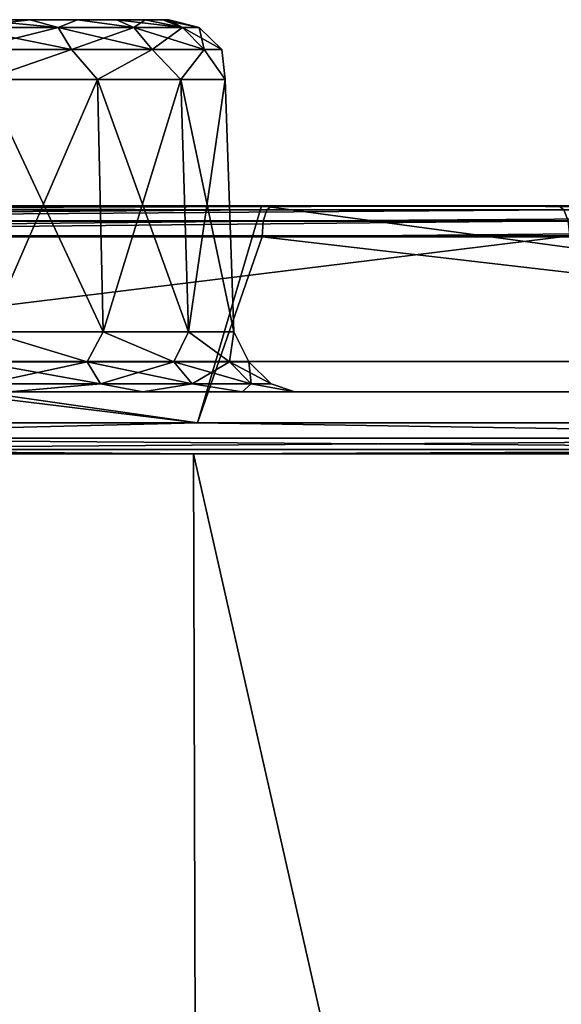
# Model space of a CAD drawing. Header units: millimetres. Extents: x -125 to 125, y -51 to 12.
# Tile 17 of 58: x -42.69 to -38.32, y 4.56 to 12.5. Entities that reach past the tile are written whole.
import ezdxf

# ---------------------------------------------------------------- set-up
doc = ezdxf.new("R2010")
doc.units = ezdxf.units.MM
doc.header["$LTSCALE"] = 65.185185
for name, color, linetype in [('1', 7, 'CONTINUOUS'), ('10', 7, 'CONTINUOUS'), ('117', 7, 'CONTINUOUS'), ('118', 7, 'CONTINUOUS'), ('2', 7, 'CONTINUOUS'), ('27', 7, 'CONTINUOUS'), ('29', 7, 'CONTINUOUS'), ('3', 7, 'CONTINUOUS'), ('33', 7, 'CONTINUOUS'), ('34', 7, 'CONTINUOUS'), ('36', 7, 'CONTINUOUS'), ('38', 7, 'CONTINUOUS'), ('4', 7, 'CONTINUOUS'), ('49', 7, 'CONTINUOUS'), ('51', 7, 'CONTINUOUS'), ('79', 7, 'CONTINUOUS'), ('80', 7, 'CONTINUOUS'), ('83', 7, 'CONTINUOUS'), ('85', 7, 'CONTINUOUS'), ('92', 7, 'CONTINUOUS')]:
    doc.layers.add(name, color=color, linetype=linetype)

msp = doc.modelspace()

# ---------------------------------------------------------------- linework, layer by layer
at = {"layer": '1', "linetype": 'Continuous'}
for points in [[(-53.535, 11, -112.8474), (-65.6782, 11, -106.2399), (-38.3385, 11, -111.2212), (-53.535, 11, -112.8474)], [(-38.3385, 11, -111.2212), (-65.6782, 11, -106.2399), (-50.3856, 11, -106.3076), (-38.3385, 11, -111.2212)], [(-40.7359, 11, -118.0725), (-53.535, 11, -112.8474), (-12.9907, 11, -116.9241), (-40.7359, 11, -118.0725)], [(-12.9907, 11, -116.9241), (-53.535, 11, -112.8474), (-25.8225, 11, -114.7746), (-12.9907, 11, -116.9241)], [(-25.8225, 11, -114.7746), (-53.535, 11, -112.8474), (-38.3385, 11, -111.2212), (-25.8225, 11, -114.7746)], [(-53.4265, 11, 112.6222), (-40.6533, 11, 117.8366), (-25.8224, 11, 114.7746), (-53.4265, 11, 112.6222)], [(-50.3855, 11, 106.3076), (-53.4265, 11, 112.6222), (-38.3384, 11, 111.2212), (-50.3855, 11, 106.3076)], [(-38.3384, 11, 111.2212), (-53.4265, 11, 112.6222), (-25.8224, 11, 114.7746), (-38.3384, 11, 111.2212)], [(-27.4376, 11, -121.8512), (-40.7359, 11, -118.0725), (27.4376, 11, -121.8512), (-27.4376, 11, -121.8512)], [(27.4376, 11, -121.8512), (-40.7359, 11, -118.0725), (40.7359, 11, -118.0725), (27.4376, 11, -121.8512)], [(40.7359, 11, -118.0725), (-40.7359, 11, -118.0725), (0, 11, -117.6435), (40.7359, 11, -118.0725)], [(0, 11, -117.6435), (-40.7359, 11, -118.0725), (-12.9907, 11, -116.9241), (0, 11, -117.6435)], [(-25.8224, 11, 114.7746), (-40.6533, 11, 117.8366), (-12.9906, 11, 116.9241), (-25.8224, 11, 114.7746)], [(-12.9906, 11, 116.9241), (-40.6533, 11, 117.8366), (0, 11, 117.6435), (-12.9906, 11, 116.9241)], [(-27.382, 11, 121.6075), (40.6533, 11, 117.8366), (-40.6533, 11, 117.8366), (-27.382, 11, 121.6075)], [(-40.6533, 11, 117.8366), (40.6533, 11, 117.8366), (0, 11, 117.6435), (-40.6533, 11, 117.8366)]]:
    msp.add_3dface(points, dxfattribs=at)
at = {"layer": '10', "linetype": 'Continuous'}
for points in [[(-42.6016, 12.5, 15.5832), (-43.0368, 12.5, 15.3506), (-42.6016, 12.5, 19.7691), (-42.6016, 12.5, 15.5832)], [(-42.6016, 12.5, 19.7691), (-43.0368, 12.5, 15.3506), (-43.0368, 12.5, 20.0017), (-42.6016, 12.5, 19.7691)], [(-42.6016, 12.5, 2.623), (-43.0368, 12.5, -1.7956), (-43.0368, 12.5, 2.8556), (-42.6016, 12.5, 2.623)], [(-42.6016, 12.5, -1.563), (-43.0368, 12.5, -1.7956), (-42.6016, 12.5, 2.623), (-42.6016, 12.5, -1.563)], [(-42.2201, 12.5, 19.4561), (-42.6016, 12.5, 15.5832), (-42.6016, 12.5, 19.7691), (-42.2201, 12.5, 19.4561)], [(-42.2201, 12.5, 15.8962), (-42.6016, 12.5, 15.5832), (-42.2201, 12.5, 19.4561), (-42.2201, 12.5, 15.8962)], [(-42.2201, 12.5, 2.3099), (-42.6016, 12.5, -1.563), (-42.6016, 12.5, 2.623), (-42.2201, 12.5, 2.3099)], [(-42.2201, 12.5, -1.2499), (-42.6016, 12.5, -1.563), (-42.2201, 12.5, 2.3099), (-42.2201, 12.5, -1.2499)], [(-41.9071, 12.5, 19.0746), (-42.2201, 12.5, 15.8962), (-42.2201, 12.5, 19.4561), (-41.9071, 12.5, 19.0746)], [(-41.9071, 12.5, 16.2776), (-42.2201, 12.5, 15.8962), (-41.9071, 12.5, 19.0746), (-41.9071, 12.5, 16.2776)], [(-41.9071, 12.5, 1.9285), (-42.2201, 12.5, -1.2499), (-42.2201, 12.5, 2.3099), (-41.9071, 12.5, 1.9285)], [(-41.9071, 12.5, -0.8685), (-42.2201, 12.5, -1.2499), (-41.9071, 12.5, 1.9285), (-41.9071, 12.5, -0.8685)], [(-41.6745, 12.5, 18.6394), (-41.9071, 12.5, 16.2776), (-41.9071, 12.5, 19.0746), (-41.6745, 12.5, 18.6394)], [(-41.6745, 12.5, 16.7128), (-41.9071, 12.5, 16.2776), (-41.6745, 12.5, 18.6394), (-41.6745, 12.5, 16.7128)], [(-41.6745, 12.5, 1.4933), (-41.9071, 12.5, -0.8685), (-41.9071, 12.5, 1.9285), (-41.6745, 12.5, 1.4933)], [(-41.6745, 12.5, -0.4333), (-41.9071, 12.5, -0.8685), (-41.6745, 12.5, 1.4933), (-41.6745, 12.5, -0.4333)], [(-41.5312, 12.5, 17.1851), (-41.6745, 12.5, 16.7128), (-41.5312, 12.5, 18.1672), (-41.5312, 12.5, 17.1851)], [(-41.5312, 12.5, 18.1672), (-41.6745, 12.5, 16.7128), (-41.6745, 12.5, 18.6394), (-41.5312, 12.5, 18.1672)], [(-41.5312, 12.5, 0.0389), (-41.6745, 12.5, -0.4333), (-41.5312, 12.5, 1.0211), (-41.5312, 12.5, 0.0389)], [(-41.5312, 12.5, 1.0211), (-41.6745, 12.5, -0.4333), (-41.6745, 12.5, 1.4933), (-41.5312, 12.5, 1.0211)], [(-41.4828, 12.5, 17.6761), (-41.5312, 12.5, 17.1851), (-41.5312, 12.5, 18.1672), (-41.4828, 12.5, 17.6761)], [(-41.4828, 12.5, 0.53), (-41.5312, 12.5, 0.0389), (-41.5312, 12.5, 1.0211), (-41.4828, 12.5, 0.53)]]:
    msp.add_3dface(points, dxfattribs=at)
at = {"layer": '117', "color": 1, "linetype": 'Continuous'}
for points in [[(-54.0082, -51.02, 112.1492), (-41.1118, -51.02, 117.491), (-54.2355, 9, 112.6211), (-54.0082, -51.02, 112.1492)], [(-54.2355, 9, 112.6211), (-41.1118, -51.02, 117.491), (-41.2848, 9, 117.9854), (-54.2355, 9, 112.6211)], [(-41.1118, -51.02, 117.491), (-27.6986, -51.02, 121.3553), (-41.2848, 9, 117.9854), (-41.1118, -51.02, 117.491)], [(-41.2848, 9, 117.9854), (-27.6986, -51.02, 121.3553), (-27.8151, 9, 121.866), (-41.2848, 9, 117.9854)]]:
    msp.add_3dface(points, dxfattribs=at)
at = {"layer": '118', "color": 1, "linetype": 'Continuous'}
for points in [[(-41.1118, -51.02, -117.491), (-54.0082, -51.02, -112.1492), (-43.6866, 9, -117.1174), (-41.1118, -51.02, -117.491)], [(-30.5242, 9, -121.2158), (-41.1118, -51.02, -117.491), (-43.6866, 9, -117.1174), (-30.5242, 9, -121.2158)], [(-27.6986, -51.02, -121.3553), (-41.1118, -51.02, -117.491), (-30.5242, 9, -121.2158), (-27.6986, -51.02, -121.3553)]]:
    msp.add_3dface(points, dxfattribs=at)
at = {"layer": '2', "linetype": 'Continuous'}
for points in [[(-116.3253, 9.5, 13.5962), (117.1172, 9.5), (-117.1172, 9.5), (-116.3253, 9.5, 13.5962)], [(-117.1172, 9.5), (117.1172, 9.5), (116.3253, 9.5, -13.5962), (-117.1172, 9.5)], [(-116.3253, 9.5, -13.5962), (-117.1172, 9.5), (116.3253, 9.5, -13.5962), (-116.3253, 9.5, -13.5962)], [(-113.9603, 9.5, 27.0088), (116.3253, 9.5, 13.5962), (-116.3253, 9.5, 13.5962), (-113.9603, 9.5, 27.0088)], [(116.3253, 9.5, 13.5962), (117.1172, 9.5), (-116.3253, 9.5, 13.5962), (116.3253, 9.5, 13.5962)], [(-113.9603, 9.5, -27.0088), (-116.3253, 9.5, -13.5962), (113.9603, 9.5, -27.0088), (-113.9603, 9.5, -27.0088)], [(113.9603, 9.5, -27.0088), (-116.3253, 9.5, -13.5962), (116.3253, 9.5, -13.5962), (113.9603, 9.5, -27.0088)], [(-110.0542, 9.5, 40.0562), (113.9603, 9.5, 27.0088), (-113.9603, 9.5, 27.0088), (-110.0542, 9.5, 40.0562)], [(113.9603, 9.5, 27.0088), (116.3253, 9.5, 13.5962), (-113.9603, 9.5, 27.0088), (113.9603, 9.5, 27.0088)], [(110.0542, 9.5, -40.0562), (-113.9603, 9.5, -27.0088), (113.9603, 9.5, -27.0088), (110.0542, 9.5, -40.0562)], [(-110.0542, 9.5, -40.0562), (-113.9603, 9.5, -27.0088), (110.0542, 9.5, -40.0562), (-110.0542, 9.5, -40.0562)], [(110.0542, 9.5, 40.0562), (113.9603, 9.5, 27.0088), (-110.0542, 9.5, 40.0562), (110.0542, 9.5, 40.0562)], [(-104.6598, 9.5, 52.5619), (110.0542, 9.5, 40.0562), (-110.0542, 9.5, 40.0562), (-104.6598, 9.5, 52.5619)], [(104.6598, 9.5, -52.5619), (-110.0542, 9.5, -40.0562), (110.0542, 9.5, -40.0562), (104.6598, 9.5, -52.5619)], [(-104.6598, 9.5, -52.5619), (-110.0542, 9.5, -40.0562), (104.6598, 9.5, -52.5619), (-104.6598, 9.5, -52.5619)], [(104.6598, 9.5, 52.5619), (110.0542, 9.5, 40.0562), (-104.6598, 9.5, 52.5619), (104.6598, 9.5, 52.5619)], [(-97.8501, 9.5, 64.3568), (104.6598, 9.5, 52.5619), (-104.6598, 9.5, 52.5619), (-97.8501, 9.5, 64.3568)], [(97.8501, 9.5, -64.3568), (-104.6598, 9.5, -52.5619), (104.6598, 9.5, -52.5619), (97.8501, 9.5, -64.3568)], [(-97.8501, 9.5, -64.3568), (-104.6598, 9.5, -52.5619), (97.8501, 9.5, -64.3568), (-97.8501, 9.5, -64.3568)], [(97.8501, 9.5, 64.3568), (104.6598, 9.5, 52.5619), (-97.8501, 9.5, 64.3568), (97.8501, 9.5, 64.3568)], [(-89.7171, 9.5, 75.2814), (97.8501, 9.5, 64.3568), (-97.8501, 9.5, 64.3568), (-89.7171, 9.5, 75.2814)], [(89.7171, 9.5, -75.2814), (-97.8501, 9.5, -64.3568), (97.8501, 9.5, -64.3568), (89.7171, 9.5, -75.2814)], [(-89.7171, 9.5, -75.2814), (-97.8501, 9.5, -64.3568), (89.7171, 9.5, -75.2814), (-89.7171, 9.5, -75.2814)], [(89.7171, 9.5, 75.2814), (97.8501, 9.5, 64.3568), (-89.7171, 9.5, 75.2814), (89.7171, 9.5, 75.2814)], [(80.3708, 9.5, -85.1879), (-89.7171, 9.5, -75.2814), (89.7171, 9.5, -75.2814), (80.3708, 9.5, -85.1879)], [(-80.3708, 9.5, -85.1879), (-89.7171, 9.5, -75.2814), (80.3708, 9.5, -85.1879), (-80.3708, 9.5, -85.1879)], [(-80.3708, 9.5, 85.1879), (89.7171, 9.5, 75.2814), (-89.7171, 9.5, 75.2814), (-80.3708, 9.5, 85.1879)], [(69.9376, 9.5, -93.9423), (-80.3708, 9.5, -85.1879), (80.3708, 9.5, -85.1879), (69.9376, 9.5, -93.9423)], [(-69.9376, 9.5, -93.9423), (-80.3708, 9.5, -85.1879), (69.9376, 9.5, -93.9423), (-69.9376, 9.5, -93.9423)], [(-69.9376, 9.5, 93.9423), (80.3708, 9.5, 85.1879), (-80.3708, 9.5, 85.1879), (-69.9376, 9.5, 93.9423)], [(80.3708, 9.5, 85.1879), (89.7171, 9.5, 75.2814), (-80.3708, 9.5, 85.1879), (80.3708, 9.5, 85.1879)], [(-58.5587, 9.5, -101.4264), (-69.9376, 9.5, -93.9423), (58.5587, 9.5, -101.4264), (-58.5587, 9.5, -101.4264)], [(58.5587, 9.5, -101.4264), (-69.9376, 9.5, -93.9423), (69.9376, 9.5, -93.9423), (58.5587, 9.5, -101.4264)], [(69.9376, 9.5, 93.9423), (80.3708, 9.5, 85.1879), (-69.9376, 9.5, 93.9423), (69.9376, 9.5, 93.9423)], [(-58.5587, 9.5, 101.4264), (69.9376, 9.5, 93.9423), (-69.9376, 9.5, 93.9423), (-58.5587, 9.5, 101.4264)], [(46.3878, 9.5, -107.5389), (-58.5587, 9.5, -101.4264), (58.5587, 9.5, -101.4264), (46.3878, 9.5, -107.5389)], [(-46.3878, 9.5, -107.5389), (-58.5587, 9.5, -101.4264), (46.3878, 9.5, -107.5389), (-46.3878, 9.5, -107.5389)], [(58.5587, 9.5, 101.4264), (69.9376, 9.5, 93.9423), (-58.5587, 9.5, 101.4264), (58.5587, 9.5, 101.4264)], [(-46.3878, 9.5, 107.5389), (58.5587, 9.5, 101.4264), (-58.5587, 9.5, 101.4264), (-46.3878, 9.5, 107.5389)], [(33.5896, 9.5, -112.197), (-46.3878, 9.5, -107.5389), (46.3878, 9.5, -107.5389), (33.5896, 9.5, -112.197)], [(-33.5896, 9.5, -112.197), (-46.3878, 9.5, -107.5389), (33.5896, 9.5, -112.197), (-33.5896, 9.5, -112.197)], [(46.3878, 9.5, 107.5389), (58.5587, 9.5, 101.4264), (-46.3878, 9.5, 107.5389), (46.3878, 9.5, 107.5389)], [(-33.5896, 9.5, 112.197), (46.3878, 9.5, 107.5389), (-46.3878, 9.5, 107.5389), (-33.5896, 9.5, 112.197)]]:
    msp.add_3dface(points, dxfattribs=at)
at = {"layer": '27', "linetype": 'Continuous'}
for points in [[(-42.0608, 12.0174, 2.841), (-42.9682, 12.0174, 3.3649), (-42.0151, 9.9826, 2.8955), (-42.0608, 12.0174, 2.841)], [(-42.0151, 9.9826, 2.8955), (-42.9682, 12.0174, 3.3649), (-42.9439, 9.9826, 3.4317), (-42.0151, 9.9826, 2.8955)], [(-42.9682, 12.0174, -2.3049), (-42.0608, 12.0174, -1.781), (-42.9439, 9.9826, -2.3717), (-42.9682, 12.0174, -2.3049)], [(-42.9439, 9.9826, -2.3717), (-42.0608, 12.0174, -1.781), (-42.0151, 9.9826, -1.8355), (-42.9439, 9.9826, -2.3717)], [(-42.0608, 12.0174, -1.781), (-41.3873, 12.0174, -0.9784), (-42.0151, 9.9826, -1.8355), (-42.0608, 12.0174, -1.781)], [(-41.3258, 9.9826, 2.074), (-42.0608, 12.0174, 2.841), (-42.0151, 9.9826, 2.8955), (-41.3258, 9.9826, 2.074)], [(-41.3873, 12.0174, 2.0384), (-42.0608, 12.0174, 2.841), (-41.3258, 9.9826, 2.074), (-41.3873, 12.0174, 2.0384)], [(-42.0151, 9.9826, -1.8355), (-41.3873, 12.0174, -0.9784), (-41.3258, 9.9826, -1.014), (-42.0151, 9.9826, -1.8355)], [(-41.029, 12.0174, 1.0539), (-41.3873, 12.0174, 2.0384), (-40.959, 9.9826, 1.0662), (-41.029, 12.0174, 1.0539)], [(-41.3873, 12.0174, -0.9784), (-41.029, 12.0174, 0.0061), (-41.3258, 9.9826, -1.014), (-41.3873, 12.0174, -0.9784)], [(-40.959, 9.9826, 1.0662), (-41.3873, 12.0174, 2.0384), (-41.3258, 9.9826, 2.074), (-40.959, 9.9826, 1.0662)], [(-41.3258, 9.9826, -1.014), (-41.029, 12.0174, 0.0061), (-40.959, 9.9826, -0.0062), (-41.3258, 9.9826, -1.014)], [(-40.959, 9.9826, -0.0062), (-41.029, 12.0174, 1.0539), (-40.959, 9.9826, 1.0662), (-40.959, 9.9826, -0.0062)], [(-41.029, 12.0174, 0.0061), (-41.029, 12.0174, 1.0539), (-40.959, 9.9826, -0.0062), (-41.029, 12.0174, 0.0061)]]:
    msp.add_3dface(points, dxfattribs=at)
at = {"layer": '29', "linetype": 'Continuous'}
for points in [[(-42.0151, 9.9826, 20.0416), (-42.9682, 12.0174, 20.5111), (-42.9439, 9.9826, 20.5778), (-42.0151, 9.9826, 20.0416)], [(-42.0608, 12.0174, 19.9872), (-42.9682, 12.0174, 20.5111), (-42.0151, 9.9826, 20.0416), (-42.0608, 12.0174, 19.9872)], [(-42.9682, 12.0174, 14.8412), (-42.0608, 12.0174, 15.3651), (-42.9439, 9.9826, 14.7745), (-42.9682, 12.0174, 14.8412)], [(-42.9439, 9.9826, 14.7745), (-42.0608, 12.0174, 15.3651), (-42.0151, 9.9826, 15.3107), (-42.9439, 9.9826, 14.7745)], [(-41.3873, 12.0174, 19.1846), (-42.0608, 12.0174, 19.9872), (-41.3258, 9.9826, 19.2201), (-41.3873, 12.0174, 19.1846)], [(-41.3258, 9.9826, 19.2201), (-42.0608, 12.0174, 19.9872), (-42.0151, 9.9826, 20.0416), (-41.3258, 9.9826, 19.2201)], [(-42.0608, 12.0174, 15.3651), (-41.3873, 12.0174, 16.1677), (-42.0151, 9.9826, 15.3107), (-42.0608, 12.0174, 15.3651)], [(-42.0151, 9.9826, 15.3107), (-41.3873, 12.0174, 16.1677), (-41.3258, 9.9826, 16.1322), (-42.0151, 9.9826, 15.3107)], [(-40.959, 9.9826, 18.2124), (-41.3873, 12.0174, 19.1846), (-41.3258, 9.9826, 19.2201), (-40.959, 9.9826, 18.2124)], [(-41.029, 12.0174, 18.2), (-41.3873, 12.0174, 19.1846), (-40.959, 9.9826, 18.2124), (-41.029, 12.0174, 18.2)], [(-41.3873, 12.0174, 16.1677), (-41.029, 12.0174, 17.1523), (-41.3258, 9.9826, 16.1322), (-41.3873, 12.0174, 16.1677)], [(-41.3258, 9.9826, 16.1322), (-41.029, 12.0174, 17.1523), (-40.959, 9.9826, 17.1399), (-41.3258, 9.9826, 16.1322)], [(-40.959, 9.9826, 17.1399), (-41.029, 12.0174, 18.2), (-40.959, 9.9826, 18.2124), (-40.959, 9.9826, 17.1399)], [(-41.029, 12.0174, 17.1523), (-41.029, 12.0174, 18.2), (-40.959, 9.9826, 17.1399), (-41.029, 12.0174, 17.1523)]]:
    msp.add_3dface(points, dxfattribs=at)
at = {"layer": '3', "linetype": 'Continuous'}
for points in [[(-54.193, 9.25, -112.5329), (-53.535, 11, -112.8474), (-41.2526, 9.25, -117.893), (-54.193, 9.25, -112.5329)], [(-53.535, 11, -112.8474), (-40.7359, 11, -118.0725), (-41.2526, 9.25, -117.893), (-53.535, 11, -112.8474)], [(-41.2526, 9.25, -117.893), (-40.7359, 11, -118.0725), (-27.7933, 9.25, -121.7706), (-41.2526, 9.25, -117.893)], [(-40.7359, 11, -118.0725), (-27.4376, 11, -121.8512), (-27.7933, 9.25, -121.7706), (-40.7359, 11, -118.0725)]]:
    msp.add_3dface(points, dxfattribs=at)
at = {"layer": '33', "linetype": 'Continuous'}
for points in [[(-50.2669, 10.7565, -106.0872), (-46.4867, 9.7435, -107.7684), (-38.2479, 10.7565, -110.9881), (-50.2669, 10.7565, -106.0872)], [(-46.4867, 9.7435, -107.7684), (-33.6613, 9.7435, -112.4364), (-38.2479, 10.7565, -110.9881), (-46.4867, 9.7435, -107.7684)]]:
    msp.add_3dface(points, dxfattribs=at)
at = {"layer": '34', "linetype": 'Continuous'}
for points in [[(-50.2669, 10.7565, 106.0872), (-38.2479, 10.7565, 110.9881), (-46.4867, 9.7435, 107.7684), (-50.2669, 10.7565, 106.0872)], [(-46.4867, 9.7435, 107.7684), (-38.2479, 10.7565, 110.9881), (-33.6613, 9.7435, 112.4364), (-46.4867, 9.7435, 107.7684)]]:
    msp.add_3dface(points, dxfattribs=at)
at = {"layer": '36', "linetype": 'Continuous'}
for points in [[(-43.1465, 12.436, -2.0967), (-42.6016, 12.5, -1.563), (-42.3766, 12.436, -1.7044), (-43.1465, 12.436, -2.0967)], [(-43.0368, 12.5, -1.7956), (-42.6016, 12.5, -1.563), (-43.1465, 12.436, -2.0967), (-43.0368, 12.5, -1.7956)], [(-42.3766, 12.436, 2.7644), (-43.0368, 12.5, 2.8556), (-43.1465, 12.436, 3.1567), (-42.3766, 12.436, 2.7644)], [(-42.6016, 12.5, 2.623), (-43.0368, 12.5, 2.8556), (-42.3766, 12.436, 2.7644), (-42.6016, 12.5, 2.623)], [(-42.6016, 12.5, -1.563), (-42.2201, 12.5, -1.2499), (-42.3766, 12.436, -1.7044), (-42.6016, 12.5, -1.563)], [(-42.2201, 12.5, 2.3099), (-42.6016, 12.5, 2.623), (-42.3766, 12.436, 2.7644), (-42.2201, 12.5, 2.3099)], [(-42.3766, 12.436, -1.7044), (-42.2201, 12.5, -1.2499), (-41.7656, 12.436, -1.0934), (-42.3766, 12.436, -1.7044)], [(-41.7656, 12.436, 2.1534), (-42.2201, 12.5, 2.3099), (-42.3766, 12.436, 2.7644), (-41.7656, 12.436, 2.1534)], [(-42.2201, 12.5, -1.2499), (-41.9071, 12.5, -0.8685), (-41.7656, 12.436, -1.0934), (-42.2201, 12.5, -1.2499)], [(-41.9071, 12.5, 1.9285), (-42.2201, 12.5, 2.3099), (-41.7656, 12.436, 2.1534), (-41.9071, 12.5, 1.9285)], [(-41.9071, 12.5, -0.8685), (-41.6745, 12.5, -0.4333), (-41.7656, 12.436, -1.0934), (-41.9071, 12.5, -0.8685)], [(-41.3733, 12.436, 1.3835), (-41.9071, 12.5, 1.9285), (-41.7656, 12.436, 2.1534), (-41.3733, 12.436, 1.3835)], [(-41.6745, 12.5, 1.4933), (-41.9071, 12.5, 1.9285), (-41.3733, 12.436, 1.3835), (-41.6745, 12.5, 1.4933)], [(-41.7656, 12.436, -1.0934), (-41.6745, 12.5, -0.4333), (-41.3733, 12.436, -0.3235), (-41.7656, 12.436, -1.0934)], [(-41.5312, 12.5, 1.0211), (-41.6745, 12.5, 1.4933), (-41.3733, 12.436, 1.3835), (-41.5312, 12.5, 1.0211)], [(-41.6745, 12.5, -0.4333), (-41.5312, 12.5, 0.0389), (-41.3733, 12.436, -0.3235), (-41.6745, 12.5, -0.4333)], [(-41.2381, 12.436, 0.53), (-41.5312, 12.5, 1.0211), (-41.3733, 12.436, 1.3835), (-41.2381, 12.436, 0.53)], [(-41.4828, 12.5, 0.53), (-41.5312, 12.5, 1.0211), (-41.2381, 12.436, 0.53), (-41.4828, 12.5, 0.53)], [(-41.5312, 12.5, 0.0389), (-41.4828, 12.5, 0.53), (-41.3733, 12.436, -0.3235), (-41.5312, 12.5, 0.0389)], [(-41.3733, 12.436, -0.3235), (-41.4828, 12.5, 0.53), (-41.2381, 12.436, 0.53), (-41.3733, 12.436, -0.3235)], [(-42.2694, 12.26, 2.9119), (-43.1465, 12.436, 3.1567), (-43.0902, 12.26, 3.3301), (-42.2694, 12.26, 2.9119)], [(-42.3766, 12.436, 2.7644), (-43.1465, 12.436, 3.1567), (-42.2694, 12.26, 2.9119), (-42.3766, 12.436, 2.7644)], [(-43.1465, 12.436, -2.0967), (-42.3766, 12.436, -1.7044), (-43.0902, 12.26, -2.2701), (-43.1465, 12.436, -2.0967)], [(-43.0902, 12.26, -2.2701), (-42.3766, 12.436, -1.7044), (-42.2694, 12.26, -1.8519), (-43.0902, 12.26, -2.2701)], [(-41.6181, 12.26, 2.2606), (-42.3766, 12.436, 2.7644), (-42.2694, 12.26, 2.9119), (-41.6181, 12.26, 2.2606)], [(-42.3766, 12.436, -1.7044), (-41.7656, 12.436, -1.0934), (-42.2694, 12.26, -1.8519), (-42.3766, 12.436, -1.7044)], [(-41.7656, 12.436, 2.1534), (-42.3766, 12.436, 2.7644), (-41.6181, 12.26, 2.2606), (-41.7656, 12.436, 2.1534)], [(-42.2694, 12.26, -1.8519), (-41.7656, 12.436, -1.0934), (-41.6181, 12.26, -1.2006), (-42.2694, 12.26, -1.8519)], [(-41.1999, 12.26, 1.4398), (-41.7656, 12.436, 2.1534), (-41.6181, 12.26, 2.2606), (-41.1999, 12.26, 1.4398)], [(-41.7656, 12.436, -1.0934), (-41.3733, 12.436, -0.3235), (-41.6181, 12.26, -1.2006), (-41.7656, 12.436, -1.0934)], [(-41.3733, 12.436, 1.3835), (-41.7656, 12.436, 2.1534), (-41.1999, 12.26, 1.4398), (-41.3733, 12.436, 1.3835)], [(-41.6181, 12.26, -1.2006), (-41.3733, 12.436, -0.3235), (-41.1999, 12.26, -0.3798), (-41.6181, 12.26, -1.2006)], [(-41.3733, 12.436, -0.3235), (-41.2381, 12.436, 0.53), (-41.1999, 12.26, -0.3798), (-41.3733, 12.436, -0.3235)], [(-41.2381, 12.436, 0.53), (-41.3733, 12.436, 1.3835), (-41.0558, 12.26, 0.53), (-41.2381, 12.436, 0.53)], [(-41.0558, 12.26, 0.53), (-41.3733, 12.436, 1.3835), (-41.1999, 12.26, 1.4398), (-41.0558, 12.26, 0.53)], [(-41.1999, 12.26, -0.3798), (-41.2381, 12.436, 0.53), (-41.0558, 12.26, 0.53), (-41.1999, 12.26, -0.3798)], [(-42.9682, 12.0174, -2.3049), (-43.0902, 12.26, -2.2701), (-42.2694, 12.26, -1.8519), (-42.9682, 12.0174, -2.3049)], [(-42.9682, 12.0174, 3.3649), (-42.2694, 12.26, 2.9119), (-43.0902, 12.26, 3.3301), (-42.9682, 12.0174, 3.3649)], [(-42.0608, 12.0174, -1.781), (-42.9682, 12.0174, -2.3049), (-42.2694, 12.26, -1.8519), (-42.0608, 12.0174, -1.781)], [(-42.9682, 12.0174, 3.3649), (-42.0608, 12.0174, 2.841), (-42.2694, 12.26, 2.9119), (-42.9682, 12.0174, 3.3649)], [(-42.0608, 12.0174, 2.841), (-41.6181, 12.26, 2.2606), (-42.2694, 12.26, 2.9119), (-42.0608, 12.0174, 2.841)], [(-42.0608, 12.0174, -1.781), (-42.2694, 12.26, -1.8519), (-41.6181, 12.26, -1.2006), (-42.0608, 12.0174, -1.781)], [(-42.0608, 12.0174, 2.841), (-41.3873, 12.0174, 2.0384), (-41.6181, 12.26, 2.2606), (-42.0608, 12.0174, 2.841)], [(-41.3873, 12.0174, -0.9784), (-42.0608, 12.0174, -1.781), (-41.6181, 12.26, -1.2006), (-41.3873, 12.0174, -0.9784)], [(-41.3873, 12.0174, 2.0384), (-41.1999, 12.26, 1.4398), (-41.6181, 12.26, 2.2606), (-41.3873, 12.0174, 2.0384)], [(-41.3873, 12.0174, -0.9784), (-41.6181, 12.26, -1.2006), (-41.1999, 12.26, -0.3798), (-41.3873, 12.0174, -0.9784)], [(-41.3873, 12.0174, 2.0384), (-41.029, 12.0174, 1.0539), (-41.1999, 12.26, 1.4398), (-41.3873, 12.0174, 2.0384)], [(-41.029, 12.0174, 0.0061), (-41.3873, 12.0174, -0.9784), (-41.1999, 12.26, -0.3798), (-41.029, 12.0174, 0.0061)], [(-41.029, 12.0174, 1.0539), (-41.0558, 12.26, 0.53), (-41.1999, 12.26, 1.4398), (-41.029, 12.0174, 1.0539)], [(-41.029, 12.0174, 0.0061), (-41.1999, 12.26, -0.3798), (-41.0558, 12.26, 0.53), (-41.029, 12.0174, 0.0061)], [(-41.029, 12.0174, 1.0539), (-41.029, 12.0174, 0.0061), (-41.0558, 12.26, 0.53), (-41.029, 12.0174, 1.0539)]]:
    msp.add_3dface(points, dxfattribs=at)
at = {"layer": '38', "linetype": 'Continuous'}
for points in [[(-42.3766, 12.436, 19.9106), (-43.0368, 12.5, 20.0017), (-43.1465, 12.436, 20.3028), (-42.3766, 12.436, 19.9106)], [(-43.0368, 12.5, 15.3506), (-42.6016, 12.5, 15.5832), (-43.1465, 12.436, 15.0494), (-43.0368, 12.5, 15.3506)], [(-43.1465, 12.436, 15.0494), (-42.6016, 12.5, 15.5832), (-42.3766, 12.436, 15.4417), (-43.1465, 12.436, 15.0494)], [(-42.6016, 12.5, 19.7691), (-43.0368, 12.5, 20.0017), (-42.3766, 12.436, 19.9106), (-42.6016, 12.5, 19.7691)], [(-42.2201, 12.5, 19.4561), (-42.6016, 12.5, 19.7691), (-42.3766, 12.436, 19.9106), (-42.2201, 12.5, 19.4561)], [(-42.6016, 12.5, 15.5832), (-42.2201, 12.5, 15.8962), (-42.3766, 12.436, 15.4417), (-42.6016, 12.5, 15.5832)], [(-41.7656, 12.436, 19.2995), (-42.2201, 12.5, 19.4561), (-42.3766, 12.436, 19.9106), (-41.7656, 12.436, 19.2995)], [(-42.3766, 12.436, 15.4417), (-42.2201, 12.5, 15.8962), (-41.7656, 12.436, 16.0528), (-42.3766, 12.436, 15.4417)], [(-41.9071, 12.5, 19.0746), (-42.2201, 12.5, 19.4561), (-41.7656, 12.436, 19.2995), (-41.9071, 12.5, 19.0746)], [(-42.2201, 12.5, 15.8962), (-41.9071, 12.5, 16.2776), (-41.7656, 12.436, 16.0528), (-42.2201, 12.5, 15.8962)], [(-41.6745, 12.5, 18.6394), (-41.9071, 12.5, 19.0746), (-41.3733, 12.436, 18.5296), (-41.6745, 12.5, 18.6394)], [(-41.3733, 12.436, 18.5296), (-41.9071, 12.5, 19.0746), (-41.7656, 12.436, 19.2995), (-41.3733, 12.436, 18.5296)], [(-41.9071, 12.5, 16.2776), (-41.6745, 12.5, 16.7128), (-41.7656, 12.436, 16.0528), (-41.9071, 12.5, 16.2776)], [(-41.7656, 12.436, 16.0528), (-41.6745, 12.5, 16.7128), (-41.3733, 12.436, 16.8227), (-41.7656, 12.436, 16.0528)], [(-41.6745, 12.5, 16.7128), (-41.5312, 12.5, 17.1851), (-41.3733, 12.436, 16.8227), (-41.6745, 12.5, 16.7128)], [(-41.5312, 12.5, 18.1672), (-41.6745, 12.5, 18.6394), (-41.3733, 12.436, 18.5296), (-41.5312, 12.5, 18.1672)], [(-41.5312, 12.5, 17.1851), (-41.4828, 12.5, 17.6761), (-41.3733, 12.436, 16.8227), (-41.5312, 12.5, 17.1851)], [(-41.4828, 12.5, 17.6761), (-41.5312, 12.5, 18.1672), (-41.2381, 12.436, 17.6761), (-41.4828, 12.5, 17.6761)], [(-41.2381, 12.436, 17.6761), (-41.5312, 12.5, 18.1672), (-41.3733, 12.436, 18.5296), (-41.2381, 12.436, 17.6761)], [(-41.3733, 12.436, 16.8227), (-41.4828, 12.5, 17.6761), (-41.2381, 12.436, 17.6761), (-41.3733, 12.436, 16.8227)], [(-42.2694, 12.26, 20.0581), (-43.1465, 12.436, 20.3028), (-43.0902, 12.26, 20.4763), (-42.2694, 12.26, 20.0581)], [(-42.3766, 12.436, 19.9106), (-43.1465, 12.436, 20.3028), (-42.2694, 12.26, 20.0581), (-42.3766, 12.436, 19.9106)], [(-43.1465, 12.436, 15.0494), (-42.3766, 12.436, 15.4417), (-43.0902, 12.26, 14.876), (-43.1465, 12.436, 15.0494)], [(-43.0902, 12.26, 14.876), (-42.3766, 12.436, 15.4417), (-42.2694, 12.26, 15.2942), (-43.0902, 12.26, 14.876)], [(-41.6181, 12.26, 19.4067), (-42.3766, 12.436, 19.9106), (-42.2694, 12.26, 20.0581), (-41.6181, 12.26, 19.4067)], [(-41.7656, 12.436, 19.2995), (-42.3766, 12.436, 19.9106), (-41.6181, 12.26, 19.4067), (-41.7656, 12.436, 19.2995)], [(-42.3766, 12.436, 15.4417), (-41.7656, 12.436, 16.0528), (-42.2694, 12.26, 15.2942), (-42.3766, 12.436, 15.4417)], [(-42.2694, 12.26, 15.2942), (-41.7656, 12.436, 16.0528), (-41.6181, 12.26, 15.9456), (-42.2694, 12.26, 15.2942)], [(-41.1999, 12.26, 18.586), (-41.7656, 12.436, 19.2995), (-41.6181, 12.26, 19.4067), (-41.1999, 12.26, 18.586)], [(-41.3733, 12.436, 18.5296), (-41.7656, 12.436, 19.2995), (-41.1999, 12.26, 18.586), (-41.3733, 12.436, 18.5296)], [(-41.7656, 12.436, 16.0528), (-41.3733, 12.436, 16.8227), (-41.6181, 12.26, 15.9456), (-41.7656, 12.436, 16.0528)], [(-41.6181, 12.26, 15.9456), (-41.3733, 12.436, 16.8227), (-41.1999, 12.26, 16.7663), (-41.6181, 12.26, 15.9456)], [(-41.0558, 12.26, 17.6761), (-41.3733, 12.436, 18.5296), (-41.1999, 12.26, 18.586), (-41.0558, 12.26, 17.6761)], [(-41.2381, 12.436, 17.6761), (-41.3733, 12.436, 18.5296), (-41.0558, 12.26, 17.6761), (-41.2381, 12.436, 17.6761)], [(-41.3733, 12.436, 16.8227), (-41.2381, 12.436, 17.6761), (-41.1999, 12.26, 16.7663), (-41.3733, 12.436, 16.8227)], [(-41.1999, 12.26, 16.7663), (-41.2381, 12.436, 17.6761), (-41.0558, 12.26, 17.6761), (-41.1999, 12.26, 16.7663)], [(-42.9682, 12.0174, 14.8412), (-43.0902, 12.26, 14.876), (-42.2694, 12.26, 15.2942), (-42.9682, 12.0174, 14.8412)], [(-42.9682, 12.0174, 20.5111), (-42.2694, 12.26, 20.0581), (-43.0902, 12.26, 20.4763), (-42.9682, 12.0174, 20.5111)], [(-42.9682, 12.0174, 20.5111), (-42.0608, 12.0174, 19.9872), (-42.2694, 12.26, 20.0581), (-42.9682, 12.0174, 20.5111)], [(-42.0608, 12.0174, 15.3651), (-42.9682, 12.0174, 14.8412), (-42.2694, 12.26, 15.2942), (-42.0608, 12.0174, 15.3651)], [(-42.0608, 12.0174, 19.9872), (-41.6181, 12.26, 19.4067), (-42.2694, 12.26, 20.0581), (-42.0608, 12.0174, 19.9872)], [(-42.0608, 12.0174, 15.3651), (-42.2694, 12.26, 15.2942), (-41.6181, 12.26, 15.9456), (-42.0608, 12.0174, 15.3651)], [(-42.0608, 12.0174, 19.9872), (-41.3873, 12.0174, 19.1846), (-41.6181, 12.26, 19.4067), (-42.0608, 12.0174, 19.9872)], [(-41.3873, 12.0174, 16.1677), (-42.0608, 12.0174, 15.3651), (-41.6181, 12.26, 15.9456), (-41.3873, 12.0174, 16.1677)], [(-41.3873, 12.0174, 19.1846), (-41.1999, 12.26, 18.586), (-41.6181, 12.26, 19.4067), (-41.3873, 12.0174, 19.1846)], [(-41.3873, 12.0174, 16.1677), (-41.6181, 12.26, 15.9456), (-41.1999, 12.26, 16.7663), (-41.3873, 12.0174, 16.1677)], [(-41.3873, 12.0174, 19.1846), (-41.029, 12.0174, 18.2), (-41.1999, 12.26, 18.586), (-41.3873, 12.0174, 19.1846)], [(-41.029, 12.0174, 17.1523), (-41.3873, 12.0174, 16.1677), (-41.1999, 12.26, 16.7663), (-41.029, 12.0174, 17.1523)], [(-41.029, 12.0174, 18.2), (-41.0558, 12.26, 17.6761), (-41.1999, 12.26, 18.586), (-41.029, 12.0174, 18.2)], [(-41.029, 12.0174, 17.1523), (-41.1999, 12.26, 16.7663), (-41.0558, 12.26, 17.6761), (-41.029, 12.0174, 17.1523)], [(-41.029, 12.0174, 18.2), (-41.029, 12.0174, 17.1523), (-41.0558, 12.26, 17.6761), (-41.029, 12.0174, 18.2)]]:
    msp.add_3dface(points, dxfattribs=at)
at = {"layer": '4', "linetype": 'Continuous'}
for points in [[(-54.193, 9.25, 112.5329), (-41.2526, 9.25, 117.893), (-53.5273, 10.75, 112.8511), (-54.193, 9.25, 112.5329)], [(-53.5273, 10.75, 112.8511), (-41.2526, 9.25, 117.893), (-40.7298, 10.75, 118.0746), (-53.5273, 10.75, 112.8511)], [(-41.2526, 9.25, 117.893), (-27.7933, 9.25, 121.7706), (-40.7298, 10.75, 118.0746), (-41.2526, 9.25, 117.893)], [(-40.7298, 10.75, 118.0746), (-27.7933, 9.25, 121.7706), (-27.4335, 10.75, 121.8521), (-40.7298, 10.75, 118.0746)]]:
    msp.add_3dface(points, dxfattribs=at)
at = {"layer": '49', "linetype": 'Continuous'}
for points in [[(-42.9439, 9.9826, -2.3717), (-42.1423, 9.74, -2.0269), (-43.0233, 9.74, -2.4758), (-42.9439, 9.9826, -2.3717)], [(-42.9439, 9.9826, 3.4317), (-43.0233, 9.74, 3.5358), (-42.1423, 9.74, 3.0869), (-42.9439, 9.9826, 3.4317)], [(-42.9439, 9.9826, -2.3717), (-42.0151, 9.9826, -1.8355), (-42.1423, 9.74, -2.0269), (-42.9439, 9.9826, -2.3717)], [(-42.0151, 9.9826, 2.8955), (-42.9439, 9.9826, 3.4317), (-42.1423, 9.74, 3.0869), (-42.0151, 9.9826, 2.8955)], [(-42.0151, 9.9826, -1.8355), (-41.4431, 9.74, -1.3277), (-42.1423, 9.74, -2.0269), (-42.0151, 9.9826, -1.8355)], [(-42.0151, 9.9826, 2.8955), (-42.1423, 9.74, 3.0869), (-41.4431, 9.74, 2.3877), (-42.0151, 9.9826, 2.8955)], [(-42.0151, 9.9826, -1.8355), (-41.3258, 9.9826, -1.014), (-41.4431, 9.74, -1.3277), (-42.0151, 9.9826, -1.8355)], [(-41.3258, 9.9826, 2.074), (-42.0151, 9.9826, 2.8955), (-41.4431, 9.74, 2.3877), (-41.3258, 9.9826, 2.074)], [(-41.3258, 9.9826, -1.014), (-40.9942, 9.74, -0.4467), (-41.4431, 9.74, -1.3277), (-41.3258, 9.9826, -1.014)], [(-41.3258, 9.9826, 2.074), (-41.4431, 9.74, 2.3877), (-40.9942, 9.74, 1.5067), (-41.3258, 9.9826, 2.074)], [(-41.3258, 9.9826, -1.014), (-40.959, 9.9826, -0.0062), (-40.9942, 9.74, -0.4467), (-41.3258, 9.9826, -1.014)], [(-40.959, 9.9826, 1.0662), (-41.3258, 9.9826, 2.074), (-40.9942, 9.74, 1.5067), (-40.959, 9.9826, 1.0662)], [(-40.959, 9.9826, 1.0662), (-40.9942, 9.74, 1.5067), (-40.8395, 9.74, 0.53), (-40.959, 9.9826, 1.0662)], [(-40.959, 9.9826, -0.0062), (-40.8395, 9.74, 0.53), (-40.9942, 9.74, -0.4467), (-40.959, 9.9826, -0.0062)], [(-40.959, 9.9826, -0.0062), (-40.959, 9.9826, 1.0662), (-40.8395, 9.74, 0.53), (-40.959, 9.9826, -0.0062)], [(-42.1423, 9.74, -2.0269), (-42.967, 9.564, -2.6493), (-43.0233, 9.74, -2.4758), (-42.1423, 9.74, -2.0269)], [(-42.967, 9.564, 3.7093), (-42.0351, 9.564, 3.2345), (-43.0233, 9.74, 3.5358), (-42.967, 9.564, 3.7093)], [(-43.0233, 9.74, 3.5358), (-42.0351, 9.564, 3.2345), (-42.1423, 9.74, 3.0869), (-43.0233, 9.74, 3.5358)], [(-42.0351, 9.564, -2.1745), (-42.967, 9.564, -2.6493), (-42.1423, 9.74, -2.0269), (-42.0351, 9.564, -2.1745)], [(-41.4431, 9.74, -1.3277), (-42.0351, 9.564, -2.1745), (-42.1423, 9.74, -2.0269), (-41.4431, 9.74, -1.3277)], [(-42.0351, 9.564, 3.2345), (-41.2955, 9.564, 2.4949), (-42.1423, 9.74, 3.0869), (-42.0351, 9.564, 3.2345)], [(-42.1423, 9.74, 3.0869), (-41.2955, 9.564, 2.4949), (-41.4431, 9.74, 2.3877), (-42.1423, 9.74, 3.0869)], [(-41.2955, 9.564, -1.4349), (-42.0351, 9.564, -2.1745), (-41.4431, 9.74, -1.3277), (-41.2955, 9.564, -1.4349)], [(-41.4431, 9.74, 2.3877), (-40.8207, 9.564, 1.563), (-40.9942, 9.74, 1.5067), (-41.4431, 9.74, 2.3877)], [(-40.9942, 9.74, -0.4467), (-41.2955, 9.564, -1.4349), (-41.4431, 9.74, -1.3277), (-40.9942, 9.74, -0.4467)], [(-41.2955, 9.564, 2.4949), (-40.8207, 9.564, 1.563), (-41.4431, 9.74, 2.3877), (-41.2955, 9.564, 2.4949)], [(-40.8207, 9.564, -0.503), (-41.2955, 9.564, -1.4349), (-40.9942, 9.74, -0.4467), (-40.8207, 9.564, -0.503)], [(-40.9942, 9.74, 1.5067), (-40.6571, 9.564, 0.53), (-40.8395, 9.74, 0.53), (-40.9942, 9.74, 1.5067)], [(-40.8395, 9.74, 0.53), (-40.8207, 9.564, -0.503), (-40.9942, 9.74, -0.4467), (-40.8395, 9.74, 0.53)], [(-40.8207, 9.564, 1.563), (-40.6571, 9.564, 0.53), (-40.9942, 9.74, 1.5067), (-40.8207, 9.564, 1.563)], [(-40.6571, 9.564, 0.53), (-40.8207, 9.564, -0.503), (-40.8395, 9.74, 0.53), (-40.6571, 9.564, 0.53)], [(-42.967, 9.564, -2.6493), (-42.0351, 9.564, -2.1745), (-42.7731, 9.5, -2.8413), (-42.967, 9.564, -2.6493)], [(-42.0351, 9.564, 3.2345), (-42.967, 9.564, 3.7093), (-42.7731, 9.5, 3.9013), (-42.0351, 9.564, 3.2345)], [(-42.7731, 9.5, -2.8413), (-42.0351, 9.564, -2.1745), (-41.694, 9.5, -2.2183), (-42.7731, 9.5, -2.8413)], [(-41.694, 9.5, 3.2783), (-42.0351, 9.564, 3.2345), (-42.7731, 9.5, 3.9013), (-41.694, 9.5, 3.2783)], [(-42.0351, 9.564, -2.1745), (-41.2955, 9.564, -1.4349), (-41.694, 9.5, -2.2183), (-42.0351, 9.564, -2.1745)], [(-41.2955, 9.564, 2.4949), (-42.0351, 9.564, 3.2345), (-41.694, 9.5, 3.2783), (-41.2955, 9.564, 2.4949)], [(-41.694, 9.5, -2.2183), (-41.2955, 9.564, -1.4349), (-40.8931, 9.5, -1.2638), (-41.694, 9.5, -2.2183)], [(-40.8931, 9.5, 2.3238), (-41.2955, 9.564, 2.4949), (-41.694, 9.5, 3.2783), (-40.8931, 9.5, 2.3238)], [(-41.2955, 9.564, -1.4349), (-40.8207, 9.564, -0.503), (-40.8931, 9.5, -1.2638), (-41.2955, 9.564, -1.4349)], [(-40.8207, 9.564, 1.563), (-41.2955, 9.564, 2.4949), (-40.8931, 9.5, 2.3238), (-40.8207, 9.564, 1.563)], [(-40.8931, 9.5, -1.2638), (-40.8207, 9.564, -0.503), (-40.4669, 9.5, -0.093), (-40.8931, 9.5, -1.2638)], [(-40.4669, 9.5, 1.153), (-40.8207, 9.564, 1.563), (-40.8931, 9.5, 2.3238), (-40.4669, 9.5, 1.153)], [(-40.8207, 9.564, -0.503), (-40.6571, 9.564, 0.53), (-40.4669, 9.5, -0.093), (-40.8207, 9.564, -0.503)], [(-40.6571, 9.564, 0.53), (-40.8207, 9.564, 1.563), (-40.4669, 9.5, 1.153), (-40.6571, 9.564, 0.53)], [(-40.4669, 9.5, -0.093), (-40.6571, 9.564, 0.53), (-40.4669, 9.5, 1.153), (-40.4669, 9.5, -0.093)]]:
    msp.add_3dface(points, dxfattribs=at)
at = {"layer": '51', "linetype": 'Continuous'}
for points in [[(-42.9439, 9.9826, 14.7745), (-42.1423, 9.74, 15.1192), (-43.0233, 9.74, 14.6703), (-42.9439, 9.9826, 14.7745)], [(-42.9439, 9.9826, 20.5778), (-43.0233, 9.74, 20.682), (-42.1423, 9.74, 20.2331), (-42.9439, 9.9826, 20.5778)], [(-42.0151, 9.9826, 20.0416), (-42.9439, 9.9826, 20.5778), (-42.1423, 9.74, 20.2331), (-42.0151, 9.9826, 20.0416)], [(-42.9439, 9.9826, 14.7745), (-42.0151, 9.9826, 15.3107), (-42.1423, 9.74, 15.1192), (-42.9439, 9.9826, 14.7745)], [(-42.0151, 9.9826, 20.0416), (-42.1423, 9.74, 20.2331), (-41.4431, 9.74, 19.5339), (-42.0151, 9.9826, 20.0416)], [(-42.0151, 9.9826, 15.3107), (-41.4431, 9.74, 15.8184), (-42.1423, 9.74, 15.1192), (-42.0151, 9.9826, 15.3107)], [(-41.3258, 9.9826, 19.2201), (-42.0151, 9.9826, 20.0416), (-41.4431, 9.74, 19.5339), (-41.3258, 9.9826, 19.2201)], [(-42.0151, 9.9826, 15.3107), (-41.3258, 9.9826, 16.1322), (-41.4431, 9.74, 15.8184), (-42.0151, 9.9826, 15.3107)], [(-41.3258, 9.9826, 19.2201), (-41.4431, 9.74, 19.5339), (-40.9942, 9.74, 18.6528), (-41.3258, 9.9826, 19.2201)], [(-41.3258, 9.9826, 16.1322), (-40.9942, 9.74, 16.6995), (-41.4431, 9.74, 15.8184), (-41.3258, 9.9826, 16.1322)], [(-40.959, 9.9826, 18.2124), (-41.3258, 9.9826, 19.2201), (-40.9942, 9.74, 18.6528), (-40.959, 9.9826, 18.2124)], [(-41.3258, 9.9826, 16.1322), (-40.959, 9.9826, 17.1399), (-40.9942, 9.74, 16.6995), (-41.3258, 9.9826, 16.1322)], [(-40.959, 9.9826, 18.2124), (-40.9942, 9.74, 18.6528), (-40.8395, 9.74, 17.6761), (-40.959, 9.9826, 18.2124)], [(-40.959, 9.9826, 17.1399), (-40.8395, 9.74, 17.6761), (-40.9942, 9.74, 16.6995), (-40.959, 9.9826, 17.1399)], [(-40.959, 9.9826, 17.1399), (-40.959, 9.9826, 18.2124), (-40.8395, 9.74, 17.6761), (-40.959, 9.9826, 17.1399)], [(-42.1423, 9.74, 15.1192), (-42.967, 9.564, 14.4969), (-43.0233, 9.74, 14.6703), (-42.1423, 9.74, 15.1192)], [(-42.967, 9.564, 20.8554), (-42.0351, 9.564, 20.3806), (-43.0233, 9.74, 20.682), (-42.967, 9.564, 20.8554)], [(-43.0233, 9.74, 20.682), (-42.0351, 9.564, 20.3806), (-42.1423, 9.74, 20.2331), (-43.0233, 9.74, 20.682)], [(-42.0351, 9.564, 14.9717), (-42.967, 9.564, 14.4969), (-42.1423, 9.74, 15.1192), (-42.0351, 9.564, 14.9717)], [(-42.0351, 9.564, 20.3806), (-41.2955, 9.564, 19.641), (-42.1423, 9.74, 20.2331), (-42.0351, 9.564, 20.3806)], [(-41.4431, 9.74, 15.8184), (-42.0351, 9.564, 14.9717), (-42.1423, 9.74, 15.1192), (-41.4431, 9.74, 15.8184)], [(-42.1423, 9.74, 20.2331), (-41.2955, 9.564, 19.641), (-41.4431, 9.74, 19.5339), (-42.1423, 9.74, 20.2331)], [(-41.2955, 9.564, 15.7112), (-42.0351, 9.564, 14.9717), (-41.4431, 9.74, 15.8184), (-41.2955, 9.564, 15.7112)], [(-40.9942, 9.74, 16.6995), (-41.2955, 9.564, 15.7112), (-41.4431, 9.74, 15.8184), (-40.9942, 9.74, 16.6995)], [(-41.2955, 9.564, 19.641), (-40.8207, 9.564, 18.7092), (-41.4431, 9.74, 19.5339), (-41.2955, 9.564, 19.641)], [(-41.4431, 9.74, 19.5339), (-40.8207, 9.564, 18.7092), (-40.9942, 9.74, 18.6528), (-41.4431, 9.74, 19.5339)], [(-40.8207, 9.564, 16.6431), (-41.2955, 9.564, 15.7112), (-40.9942, 9.74, 16.6995), (-40.8207, 9.564, 16.6431)], [(-40.9942, 9.74, 18.6528), (-40.6571, 9.564, 17.6761), (-40.8395, 9.74, 17.6761), (-40.9942, 9.74, 18.6528)], [(-40.8395, 9.74, 17.6761), (-40.8207, 9.564, 16.6431), (-40.9942, 9.74, 16.6995), (-40.8395, 9.74, 17.6761)], [(-40.8207, 9.564, 18.7092), (-40.6571, 9.564, 17.6761), (-40.9942, 9.74, 18.6528), (-40.8207, 9.564, 18.7092)], [(-40.6571, 9.564, 17.6761), (-40.8207, 9.564, 16.6431), (-40.8395, 9.74, 17.6761), (-40.6571, 9.564, 17.6761)], [(-42.0351, 9.564, 20.3806), (-42.967, 9.564, 20.8554), (-42.7731, 9.5, 21.0474), (-42.0351, 9.564, 20.3806)], [(-42.967, 9.564, 14.4969), (-42.0351, 9.564, 14.9717), (-42.7731, 9.5, 14.3049), (-42.967, 9.564, 14.4969)], [(-42.7731, 9.5, 14.3049), (-42.0351, 9.564, 14.9717), (-41.694, 9.5, 14.9278), (-42.7731, 9.5, 14.3049)], [(-41.694, 9.5, 20.4245), (-42.0351, 9.564, 20.3806), (-42.7731, 9.5, 21.0474), (-41.694, 9.5, 20.4245)], [(-41.2955, 9.564, 19.641), (-42.0351, 9.564, 20.3806), (-41.694, 9.5, 20.4245), (-41.2955, 9.564, 19.641)], [(-42.0351, 9.564, 14.9717), (-41.2955, 9.564, 15.7112), (-41.694, 9.5, 14.9278), (-42.0351, 9.564, 14.9717)], [(-41.694, 9.5, 14.9278), (-41.2955, 9.564, 15.7112), (-40.8931, 9.5, 15.8823), (-41.694, 9.5, 14.9278)], [(-40.8931, 9.5, 19.47), (-41.2955, 9.564, 19.641), (-41.694, 9.5, 20.4245), (-40.8931, 9.5, 19.47)], [(-41.2955, 9.564, 15.7112), (-40.8207, 9.564, 16.6431), (-40.8931, 9.5, 15.8823), (-41.2955, 9.564, 15.7112)], [(-40.8207, 9.564, 18.7092), (-41.2955, 9.564, 19.641), (-40.8931, 9.5, 19.47), (-40.8207, 9.564, 18.7092)], [(-40.8931, 9.5, 15.8823), (-40.8207, 9.564, 16.6431), (-40.4669, 9.5, 17.0531), (-40.8931, 9.5, 15.8823)], [(-40.4669, 9.5, 18.2991), (-40.8207, 9.564, 18.7092), (-40.8931, 9.5, 19.47), (-40.4669, 9.5, 18.2991)], [(-40.6571, 9.564, 17.6761), (-40.8207, 9.564, 18.7092), (-40.4669, 9.5, 18.2991), (-40.6571, 9.564, 17.6761)], [(-40.8207, 9.564, 16.6431), (-40.6571, 9.564, 17.6761), (-40.4669, 9.5, 17.0531), (-40.8207, 9.564, 16.6431)], [(-40.4669, 9.5, 17.0531), (-40.6571, 9.564, 17.6761), (-40.4669, 9.5, 18.2991), (-40.4669, 9.5, 17.0531)]]:
    msp.add_3dface(points, dxfattribs=at)
at = {"layer": '79', "linetype": 'Continuous'}
for points in [[(-41.2526, 9.25, 117.893), (-54.193, 9.25, 112.5329), (-46.2187, 9.1251, 116.0001), (-41.2526, 9.25, 117.893)], [(-33.4059, 9.1251, 120.3172), (-41.2526, 9.25, 117.893), (-46.2187, 9.1251, 116.0001), (-33.4059, 9.1251, 120.3172)], [(-27.7933, 9.25, 121.7706), (-41.2526, 9.25, 117.893), (-33.4059, 9.1251, 120.3172), (-27.7933, 9.25, 121.7706)], [(-33.4059, 9.1251, 120.3172), (-46.2187, 9.1251, 116.0001), (-33.3814, 9.0335, 120.229), (-33.4059, 9.1251, 120.3172)], [(-33.3814, 9.0335, 120.229), (-46.2187, 9.1251, 116.0001), (-46.1848, 9.0335, 115.915), (-33.3814, 9.0335, 120.229)], [(-41.17, 9, 117.657), (-46.1848, 9.0335, 115.915), (-54.0846, 9, 112.3076), (-41.17, 9, 117.657)], [(-33.3814, 9.0335, 120.229), (-46.1848, 9.0335, 115.915), (-41.17, 9, 117.657), (-33.3814, 9.0335, 120.229)], [(-27.7377, 9, 121.5268), (-33.3814, 9.0335, 120.229), (-41.17, 9, 117.657), (-27.7377, 9, 121.5268)]]:
    msp.add_3dface(points, dxfattribs=at)
at = {"layer": '80', "linetype": 'Continuous'}
for points in [[(-54.193, 9.25, -112.5329), (-41.2526, 9.25, -117.893), (-46.2187, 9.1251, -116.0001), (-54.193, 9.25, -112.5329)], [(-46.2187, 9.1251, -116.0001), (-41.2526, 9.25, -117.893), (-33.4059, 9.1251, -120.3172), (-46.2187, 9.1251, -116.0001)], [(-41.2526, 9.25, -117.893), (-27.7933, 9.25, -121.7706), (-33.4059, 9.1251, -120.3172), (-41.2526, 9.25, -117.893)], [(-46.2187, 9.1251, -116.0001), (-33.4059, 9.1251, -120.3172), (-46.1848, 9.0335, -115.915), (-46.2187, 9.1251, -116.0001)], [(-46.1848, 9.0335, -115.915), (-33.4059, 9.1251, -120.3172), (-33.3814, 9.0335, -120.229), (-46.1848, 9.0335, -115.915)], [(-54.0846, 9, -112.3076), (-46.1848, 9.0335, -115.915), (-41.17, 9, -117.657), (-54.0846, 9, -112.3076)], [(-46.1848, 9.0335, -115.915), (-33.3814, 9.0335, -120.229), (-41.17, 9, -117.657), (-46.1848, 9.0335, -115.915)], [(-41.17, 9, -117.657), (-33.3814, 9.0335, -120.229), (-27.7377, 9, -121.5268), (-41.17, 9, -117.657)]]:
    msp.add_3dface(points, dxfattribs=at)
at = {"layer": '83', "linetype": 'Continuous'}
for points in [[(-38.3385, 11, -111.2212), (-50.3856, 11, -106.3076), (-50.3302, 10.9676, -106.1976), (-38.3385, 11, -111.2212)], [(-38.3385, 11, -111.2212), (-50.3302, 10.9676, -106.1976), (-38.2963, 10.9676, -111.1056), (-38.3385, 11, -111.2212)], [(-50.3302, 10.9676, -106.1976), (-50.2869, 10.8786, -106.1171), (-38.2963, 10.9676, -111.1056), (-50.3302, 10.9676, -106.1976)], [(-50.2869, 10.8786, -106.1171), (-38.2633, 10.8786, -111.0204), (-38.2963, 10.9676, -111.1056), (-50.2869, 10.8786, -106.1171)], [(-25.8225, 11, -114.7746), (-38.3385, 11, -111.2212), (-38.2963, 10.9676, -111.1056), (-25.8225, 11, -114.7746)], [(-50.2869, 10.8786, -106.1171), (-50.2669, 10.7565, -106.0872), (-38.2633, 10.8786, -111.0204), (-50.2869, 10.8786, -106.1171)], [(-50.2669, 10.7565, -106.0872), (-38.2479, 10.7565, -110.9881), (-38.2633, 10.8786, -111.0204), (-50.2669, 10.7565, -106.0872)]]:
    msp.add_3dface(points, dxfattribs=at)
at = {"layer": '85', "linetype": 'Continuous'}
for points in [[(-50.3855, 11, 106.3076), (-38.3384, 11, 111.2212), (-50.3302, 10.9676, 106.1976), (-50.3855, 11, 106.3076)], [(-38.3384, 11, 111.2212), (-38.2963, 10.9676, 111.1055), (-50.3302, 10.9676, 106.1976), (-38.3384, 11, 111.2212)], [(-38.2963, 10.9676, 111.1055), (-50.2869, 10.8786, 106.1171), (-50.3302, 10.9676, 106.1976), (-38.2963, 10.9676, 111.1055)], [(-38.2633, 10.8786, 111.0204), (-50.2869, 10.8786, 106.1171), (-38.2963, 10.9676, 111.1055), (-38.2633, 10.8786, 111.0204)], [(-38.3384, 11, 111.2212), (-25.8224, 11, 114.7746), (-38.2963, 10.9676, 111.1055), (-38.3384, 11, 111.2212)], [(-38.2633, 10.8786, 111.0204), (-50.2669, 10.7565, 106.0872), (-50.2869, 10.8786, 106.1171), (-38.2633, 10.8786, 111.0204)], [(-38.2479, 10.7565, 110.9881), (-50.2669, 10.7565, 106.0872), (-38.2633, 10.8786, 111.0204), (-38.2479, 10.7565, 110.9881)]]:
    msp.add_3dface(points, dxfattribs=at)
at = {"layer": '92', "linetype": 'Continuous'}
for points in [[(-53.5171, 10.875, 112.8189), (-40.7222, 10.875, 118.0419), (-40.6941, 10.9666, 117.9546), (-53.5171, 10.875, 112.8189)], [(-53.4802, 10.9666, 112.735), (-53.5171, 10.875, 112.8189), (-40.6941, 10.9666, 117.9546), (-53.4802, 10.9666, 112.735)], [(-53.4265, 11, 112.6222), (-53.4802, 10.9666, 112.735), (-40.6941, 10.9666, 117.9546), (-53.4265, 11, 112.6222)], [(-40.6533, 11, 117.8366), (-53.4265, 11, 112.6222), (-40.6941, 10.9666, 117.9546), (-40.6533, 11, 117.8366)], [(-40.7222, 10.875, 118.0419), (-27.4284, 10.875, 121.8189), (-27.4096, 10.9666, 121.7293), (-40.7222, 10.875, 118.0419)], [(-40.6941, 10.9666, 117.9546), (-40.7222, 10.875, 118.0419), (-27.4096, 10.9666, 121.7293), (-40.6941, 10.9666, 117.9546)], [(-40.6533, 11, 117.8366), (-40.6941, 10.9666, 117.9546), (-27.4096, 10.9666, 121.7293), (-40.6533, 11, 117.8366)], [(-27.382, 11, 121.6075), (-40.6533, 11, 117.8366), (-27.4096, 10.9666, 121.7293), (-27.382, 11, 121.6075)], [(-53.5273, 10.75, 112.8511), (-40.7298, 10.75, 118.0746), (-40.7222, 10.875, 118.0419), (-53.5273, 10.75, 112.8511)], [(-53.5171, 10.875, 112.8189), (-53.5273, 10.75, 112.8511), (-40.7222, 10.875, 118.0419), (-53.5171, 10.875, 112.8189)], [(-40.7298, 10.75, 118.0746), (-27.4335, 10.75, 121.8521), (-27.4284, 10.875, 121.8189), (-40.7298, 10.75, 118.0746)], [(-40.7222, 10.875, 118.0419), (-40.7298, 10.75, 118.0746), (-27.4284, 10.875, 121.8189), (-40.7222, 10.875, 118.0419)]]:
    msp.add_3dface(points, dxfattribs=at)

doc.saveas('drawing.dxf')
